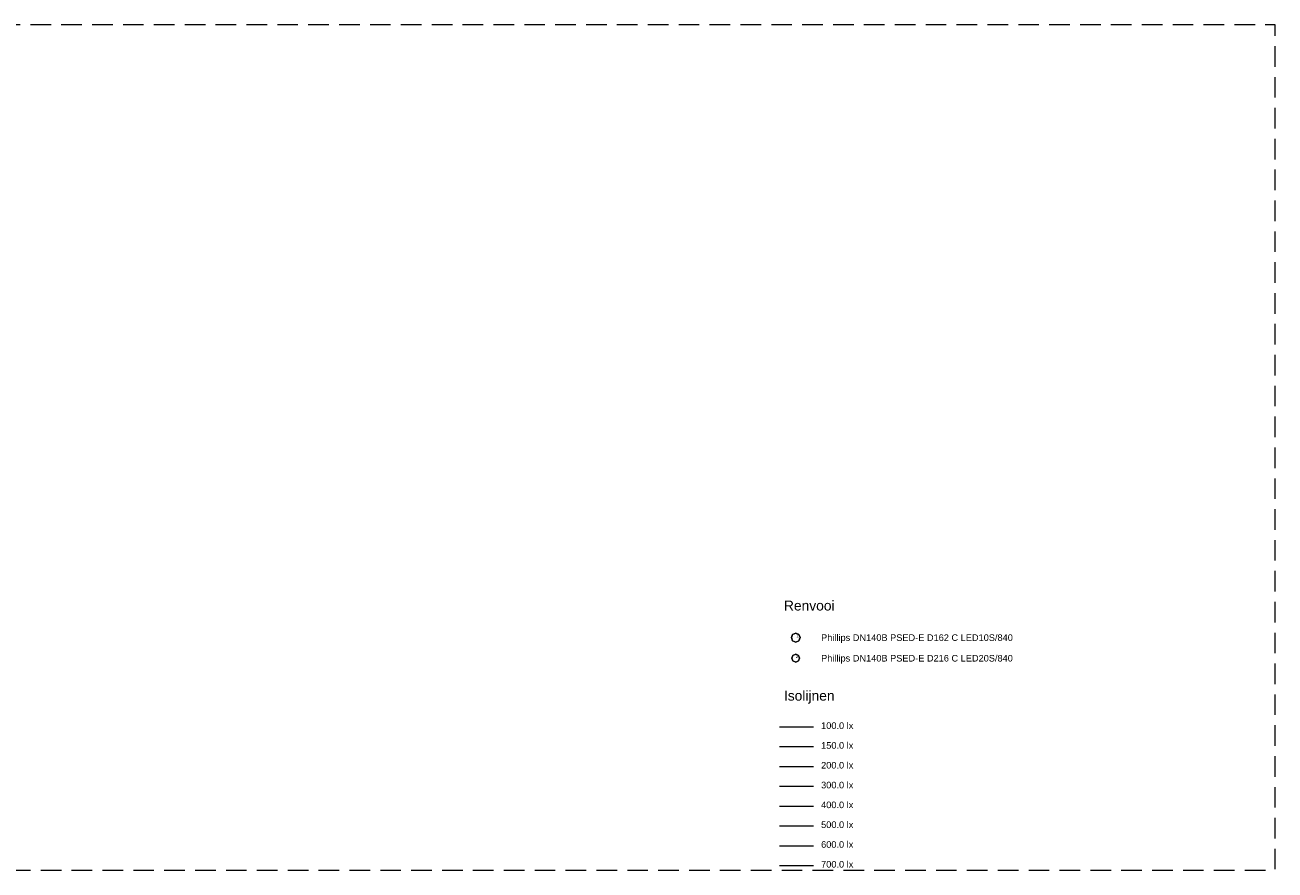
# Model space of a CAD drawing. Header units: millimetres. Extents: x -3350 to 1628655, y -3400 to 242269.
# Tile 73 of 73: x 1590697 to 1628655, y 10963 to 36628. Entities that reach past the tile are written whole.
import ezdxf
from ezdxf.xclip import XClip

# ---------------------------------------------------------------- set-up
doc = ezdxf.new("R2010")
doc.units = ezdxf.units.MM
doc.header["$MEASUREMENT"] = 0
doc.header["$XCLIPFRAME"] = 0
doc.linetypes.add('B0402', pattern=[937.5, 625, -312.5])
for name, color, linetype in [('19077_E_2-04_2_0', 7, 'Continuous'), ('19077_E_2-04_2_DLXLUMEX', 7, 'Continuous'), ('19077_E_2-04_2_EL62203-_KRACHT-WCD230', 7, 'Continuous'), ('19077_E_2-04_2_New_DLXLUM', 7, 'Continuous'), ('19077_E_2-04_2_New_EL6441--_DATACOM', 7, 'Continuous')]:
    doc.layers.add(name, color=color, linetype=linetype)
doc.styles.add('GENERATED_STYLE_1', font='txt')

# ---------------------------------------------------------------- blocks, each defined once
blk = doc.blocks.new('Drawing_1_2', base_point=(1545683, -2339))
at = {"layer": '19077_E_2-04_2_New_DLXLUM', "color": 1, "linetype": 'Continuous', "lineweight": 0}
for p, q in [((1613968, 18021), (1614006, 18115)), ((1614006, 18115), (1613968, 18021)), ((1614006, 18115), (1613968, 18021)), ((1613968, 18021), (1614006, 18115)), ((1614006, 17927), (1613968, 18021)), ((1613968, 18021), (1614006, 17927)), ((1613968, 18021), (1613968, 18021)), ((1613968, 18021), (1614006, 17927)), ((1614006, 17927), (1613968, 18021)), ((1613968, 18021), (1613968, 18021)), ((1614006, 18115), (1614100, 18154)), ((1614100, 18154), (1614006, 18115)), ((1614100, 18154), (1614006, 18115)), ((1614006, 18115), (1614100, 18154)), ((1614006, 18115), (1614006, 18115)), ((1614006, 18115), (1614006, 18115)), ((1614100, 17888), (1614006, 17927)), ((1614006, 17927), (1614100, 17888)), ((1614006, 17927), (1614100, 17888)), ((1614100, 17888), (1614006, 17927)), ((1614006, 17927), (1614006, 17927)), ((1614006, 17927), (1614006, 17927)), ((1614100, 18154), (1614194, 18115)), ((1614194, 18115), (1614100, 18154)), ((1614100, 18154), (1614100, 18154)), ((1614194, 18115), (1614100, 18154)), ((1614100, 18154), (1614100, 18154)), ((1614100, 18154), (1614194, 18115)), ((1614194, 17927), (1614100, 17888)), ((1614100, 17888), (1614194, 17927)), ((1614100, 17888), (1614194, 17927)), ((1614194, 17927), (1614100, 17888)), ((1614100, 17888), (1614100, 17888)), ((1614100, 17888), (1614100, 17888)), ((1614194, 18115), (1614233, 18021)), ((1614233, 18021), (1614194, 18115)), ((1614194, 18115), (1614194, 18115)), ((1614233, 18021), (1614194, 18115)), ((1614194, 18115), (1614194, 18115)), ((1614194, 18115), (1614233, 18021)), ((1614233, 18021), (1614194, 17927)), ((1614194, 17927), (1614233, 18021)), ((1614194, 17927), (1614233, 18021)), ((1614233, 18021), (1614194, 17927)), ((1614194, 17927), (1614194, 17927)), ((1614194, 17927), (1614194, 17927)), ((1614233, 18021), (1614233, 18021)), ((1614233, 18021), (1614233, 18021)), ((1613981, 17396), (1614016, 17480)), ((1614016, 17480), (1613981, 17396)), ((1614016, 17480), (1613981, 17396)), ((1613981, 17396), (1614016, 17480)), ((1614016, 17480), (1614100, 17515)), ((1614100, 17515), (1614016, 17480)), ((1614100, 17515), (1614016, 17480)), ((1614016, 17480), (1614100, 17515)), ((1614016, 17480), (1614016, 17480)), ((1614016, 17480), (1614016, 17480)), ((1614100, 17515), (1614184, 17480)), ((1614184, 17480), (1614100, 17515)), ((1614100, 17515), (1614100, 17515)), ((1614184, 17480), (1614100, 17515)), ((1614100, 17515), (1614100, 17515)), ((1614100, 17515), (1614184, 17480)), ((1614184, 17480), (1614219, 17396)), ((1614219, 17396), (1614184, 17480)), ((1614184, 17480), (1614184, 17480)), ((1614219, 17396), (1614184, 17480)), ((1614184, 17480), (1614184, 17480)), ((1614184, 17480), (1614219, 17396)), ((1614016, 17312), (1613981, 17396)), ((1613981, 17396), (1614016, 17312)), ((1613981, 17396), (1614016, 17312)), ((1614016, 17312), (1613981, 17396)), ((1613981, 17396), (1613981, 17396)), ((1613981, 17396), (1613981, 17396)), ((1614100, 17277), (1614016, 17312)), ((1614016, 17312), (1614100, 17277)), ((1614016, 17312), (1614016, 17312)), ((1614016, 17312), (1614100, 17277)), ((1614100, 17277), (1614016, 17312)), ((1614016, 17312), (1614016, 17312)), ((1614184, 17312), (1614100, 17277)), ((1614100, 17277), (1614184, 17312)), ((1614100, 17277), (1614184, 17312)), ((1614184, 17312), (1614100, 17277)), ((1614100, 17277), (1614100, 17277)), ((1614100, 17277), (1614100, 17277)), ((1614219, 17396), (1614184, 17312)), ((1614184, 17312), (1614219, 17396)), ((1614184, 17312), (1614219, 17396)), ((1614219, 17396), (1614184, 17312)), ((1614184, 17312), (1614184, 17312)), ((1614184, 17312), (1614184, 17312)), ((1614219, 17396), (1614219, 17396)), ((1614219, 17396), (1614219, 17396))]:
    blk.add_line(p, q, dxfattribs=at)
at = {"layer": '19077_E_2-04_2_New_EL6441--_DATACOM', "color": 30, "linetype": 'Continuous', "lineweight": 0}
for p, q in [((1613606, 15312), (1614641, 15312)), ((1613606, 11702), (1614641, 11702))]:
    blk.add_line(p, q, dxfattribs=at)
at = {"layer": '19077_E_2-04_2_New_EL6441--_DATACOM', "color": 244, "linetype": 'Continuous', "lineweight": 0}
blk.add_line((1613606, 14710), (1614641, 14710), dxfattribs=at)
at = {"layer": '19077_E_2-04_2_New_EL6441--_DATACOM', "color": 9, "linetype": 'Continuous', "lineweight": 0}
blk.add_line((1613606, 14109), (1614641, 14109), dxfattribs=at)
at = {"layer": '19077_E_2-04_2_New_EL6441--_DATACOM', "color": 2, "linetype": 'Continuous', "lineweight": 0}
blk.add_line((1613606, 13507), (1614641, 13507), dxfattribs=at)
at = {"layer": '19077_E_2-04_2_New_EL6441--_DATACOM', "color": 5, "linetype": 'Continuous', "lineweight": 0}
blk.add_line((1613606, 12905), (1614641, 12905), dxfattribs=at)
at = {"layer": '19077_E_2-04_2_New_EL6441--_DATACOM', "color": 3, "linetype": 'Continuous', "lineweight": 0}
blk.add_line((1613606, 12304), (1614641, 12304), dxfattribs=at)
at = {"layer": '19077_E_2-04_2_New_EL6441--_DATACOM', "color": 114, "linetype": 'Continuous', "lineweight": 0}
blk.add_line((1613606, 11101), (1614641, 11101), dxfattribs=at)
at = {"layer": '19077_E_2-04_2_DLXLUMEX', "color": 6, "linetype": 'Continuous', "lineweight": 0, "char_height": 100, "attachment_point": 7, "style": 'GENERATED_STYLE_1'}
for s, insert in [('\\A1;{\\pql;\\fArial|b0|i0|c0|p38;1}', (1614116, 18027)), ('\\A1;{\\pql;\\fArial|b0|i0|c0|p38;2}', (1614104, 17402))]:
    blk.add_mtext(s, dxfattribs=dict(at, insert=insert))
at = {"layer": '19077_E_2-04_2_EL62203-_KRACHT-WCD230', "color": 2, "linetype": 'Continuous', "lineweight": 0, "attachment_point": 1, "style": 'GENERATED_STYLE_1'}
for s, insert, char_height in [('\\A1;{\\pql;\\fArial|b0|i0|c0|p38;Renvooi}', (1613743, 19144), 300), ('\\A1;{\\pql;\\fArial|b0|i0|c0|p38;Phillips DN140B PSED-E D162 C LED10S/840}', (1614871, 18121), 200), ('\\A1;{\\pql;\\fArial|b0|i0|c0|p38;Phillips DN140B PSED-E D216 C LED20S/840}', (1614871, 17495), 200), ('\\A1;{\\pql;\\fArial|b0|i0|c0|p38;Isolijnen}', (1613743, 16408), 300), ('\\A1;{\\pql;\\fArial|b0|i0|c0|p38;100.0 lx}', (1614872, 15448), 200), ('\\A1;{\\pql;\\fArial|b0|i0|c0|p38;150.0 lx}', (1614872, 14847), 200), ('\\A1;{\\pql;\\fArial|b0|i0|c0|p38;200.0 lx}', (1614872, 14245), 200), ('\\A1;{\\pql;\\fArial|b0|i0|c0|p38;300.0 lx}', (1614872, 13643), 200), ('\\A1;{\\pql;\\fArial|b0|i0|c0|p38;400.0 lx}', (1614872, 13042), 200), ('\\A1;{\\pql;\\fArial|b0|i0|c0|p38;500.0 lx}', (1614872, 12440), 200), ('\\A1;{\\pql;\\fArial|b0|i0|c0|p38;600.0 lx}', (1614872, 11839), 200), ('\\A1;{\\pql;\\fArial|b0|i0|c0|p38;700.0 lx}', (1614872, 11237), 200)]:
    blk.add_mtext(s, dxfattribs=dict(at, insert=insert, char_height=char_height))

msp = doc.modelspace()

# ---------------------------------------------------------------- linework, layer by layer
at = {"layer": '19077_E_2-04_2_0', "color": 85, "linetype": 'B0402', "lineweight": 0, "flags": 128}
msp.add_lwpolyline([(1552738.3, 10963.5), (1628655.4, 10963.5), (1628655.4, 36627.5), (1552738.3, 36627.5)], close=True, dxfattribs=at)

# ---------------------------------------------------------------- block references
at = {"color": 174, "linetype": 'B0402', "lineweight": 0, "true_color": 0x0000aa}
ref = msp.add_blockref('Drawing_1_2', (1545683.5, -2338.8), dxfattribs=at)
XClip(ref).set_block_clipping_path([(1552743.3092323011, 10968.4528812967), (1628650.371970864, 36622.544083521)])

doc.saveas('drawing.dxf')
